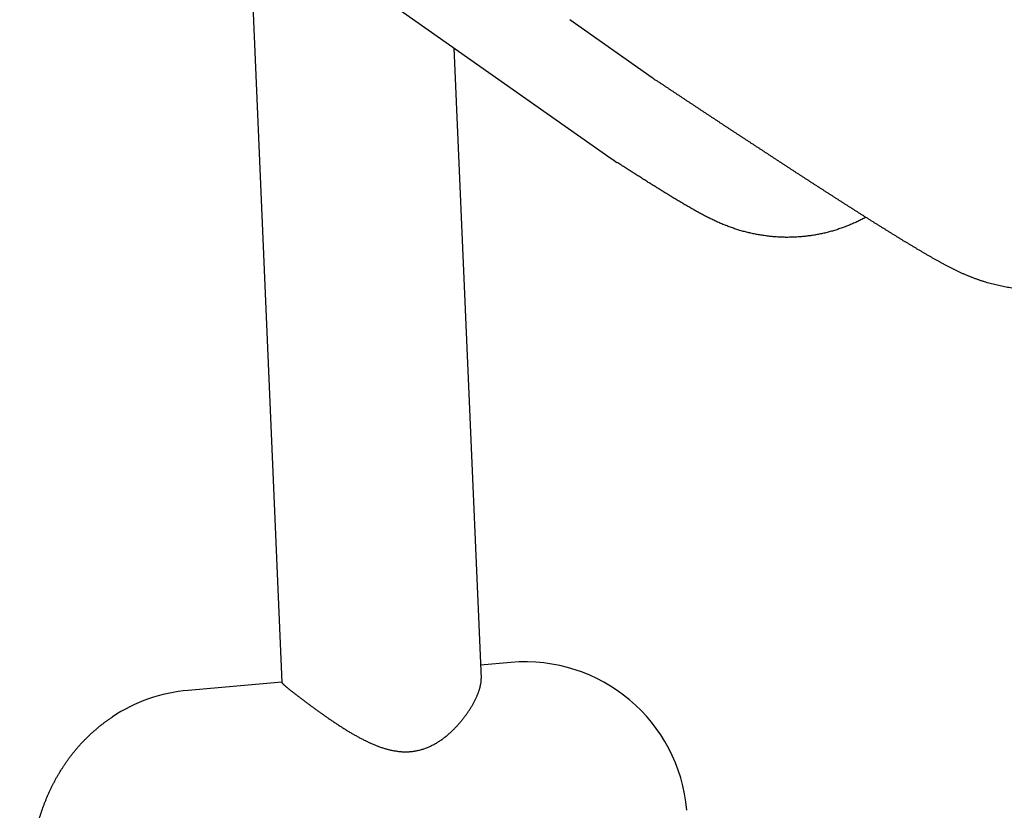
# Model space of a CAD drawing. Extents: x 17270 to 64146, y 4475 to 40036.
# Tile 43 of 53: x 34062 to 34183, y 36588 to 36686. Entities that reach past the tile are written whole.
import ezdxf

# ---------------------------------------------------------------- set-up
doc = ezdxf.new("R2010")
doc.units = 0
doc.layers.get('0').update_dxf_attribs({"linetype": 'CONTINUOUS'})

msp = doc.modelspace()

# ---------------------------------------------------------------- linework, layer by layer
at = {"color": 104, "linetype": 'Continuous'}
for p, q in [((34089.62, 36700.34), (34093.78, 36604.06)), ((34094.17, 36696.79), (34134.31, 36668.54)), ((34129.22, 36685.63), (34139.32, 36678.51)), ((34114.95, 36682.17), (34118.3, 36604.55)), ((34121.96, 36606.53), (34118.22, 36606.21)), ((34093.78, 36604.09), (34082.25, 36603.09))]:
    msp.add_line(p, q, dxfattribs=at)
for centre, radius, start, end in [((34152.78, 36697.59), 23.35, 234.8206, 236.3908), ((34146.09, 36685.28), 20.47, 234.8617, 237.2233), ((34123.69, 36586.61), 20, 4.9554, 94.9554), ((34083.98, 36583.17), 20, 94.9554, 123.6527)]:
    msp.add_arc(centre, radius, start, end, dxfattribs=at)
for points, knots in [([(34202.87, 36660.98), (34202.8, 36660.88), (34202.66, 36660.68), (34202.44, 36660.39), (34202.22, 36660.1), (34201.99, 36659.81), (34201.76, 36659.53), (34201.52, 36659.25), (34201.27, 36658.98), (34201.03, 36658.71), (34200.77, 36658.45), (34200.51, 36658.19), (34200.25, 36657.94), (34199.98, 36657.69), (34199.71, 36657.44), (34199.44, 36657.21), (34199.16, 36656.97), (34198.87, 36656.74), (34198.58, 36656.52), (34198.29, 36656.3), (34197.99, 36656.09), (34197.69, 36655.88), (34197.39, 36655.68), (34197.08, 36655.48), (34196.77, 36655.29), (34196.46, 36655.1), (34196.14, 36654.92), (34195.82, 36654.75), (34195.49, 36654.58), (34195.16, 36654.42), (34194.83, 36654.26), (34194.5, 36654.11), (34194.17, 36653.97), (34193.83, 36653.83), (34193.49, 36653.7), (34193.14, 36653.58), (34192.8, 36653.46), (34192.45, 36653.35), (34192.1, 36653.24), (34191.75, 36653.14), (34191.4, 36653.04), (34191.04, 36652.96), (34190.69, 36652.88), (34190.33, 36652.8), (34189.97, 36652.73), (34189.61, 36652.67), (34189.25, 36652.62), (34188.89, 36652.57), (34188.52, 36652.53), (34188.16, 36652.49), (34187.8, 36652.46), (34187.43, 36652.44), (34187.07, 36652.43), (34186.7, 36652.42), (34186.34, 36652.42), (34185.97, 36652.42), (34185.61, 36652.43), (34185.24, 36652.45), (34184.88, 36652.47), (34184.51, 36652.5), (34184.15, 36652.54), (34183.79, 36652.58), (34183.43, 36652.63), (34183.06, 36652.69), (34182.7, 36652.75), (34182.35, 36652.82), (34181.99, 36652.9), (34181.63, 36652.98), (34181.28, 36653.07), (34180.93, 36653.16), (34180.57, 36653.26), (34180.23, 36653.37), (34179.88, 36653.48), (34179.53, 36653.59), (34179.19, 36653.72), (34178.85, 36653.85), (34178.51, 36653.98), (34178.17, 36654.12), (34177.83, 36654.26), (34177.5, 36654.41), (34177.17, 36654.56), (34176.84, 36654.72), (34176.51, 36654.88), (34176.18, 36655.04), (34175.86, 36655.21), (34175.53, 36655.38), (34175.21, 36655.55), (34174.89, 36655.72), (34174.57, 36655.9), (34174.25, 36656.07), (34173.93, 36656.25), (34173.62, 36656.43), (34173.3, 36656.62), (34172.98, 36656.8), (34172.67, 36656.98), (34172.35, 36657.17), (34172.04, 36657.35), (34171.73, 36657.54), (34171.41, 36657.73), (34171.1, 36657.92), (34170.79, 36658.11), (34170.48, 36658.29), (34170.16, 36658.48), (34169.85, 36658.67), (34169.54, 36658.87), (34169.23, 36659.06), (34168.92, 36659.25), (34168.61, 36659.44), (34168.3, 36659.63), (34167.99, 36659.83), (34167.68, 36660.02), (34167.37, 36660.21), (34167.06, 36660.41), (34166.75, 36660.6), (34166.44, 36660.79), (34166.13, 36660.99), (34165.83, 36661.18), (34165.52, 36661.38), (34165.21, 36661.57), (34164.9, 36661.77), (34164.59, 36661.96), (34164.28, 36662.16), (34163.98, 36662.36), (34163.67, 36662.55), (34163.36, 36662.75), (34163.05, 36662.94), (34162.75, 36663.14), (34162.44, 36663.34), (34162.13, 36663.54), (34161.82, 36663.73), (34161.52, 36663.93), (34161.21, 36664.13), (34160.9, 36664.32), (34160.6, 36664.52), (34160.29, 36664.72), (34159.98, 36664.92), (34159.68, 36665.12), (34159.37, 36665.31), (34159.06, 36665.51), (34158.76, 36665.71), (34158.45, 36665.91), (34158.14, 36666.11), (34157.84, 36666.31), (34157.53, 36666.5), (34157.22, 36666.7), (34156.92, 36666.9), (34156.61, 36667.1), (34156.31, 36667.3), (34156, 36667.5), (34155.7, 36667.7), (34155.39, 36667.9), (34155.08, 36668.1), (34154.78, 36668.3), (34154.47, 36668.5), (34154.17, 36668.7), (34153.86, 36668.9), (34153.56, 36669.1), (34153.25, 36669.3), (34152.95, 36669.5), (34152.64, 36669.7), (34152.33, 36669.9), (34152.03, 36670.1), (34151.72, 36670.3), (34151.42, 36670.5), (34151.11, 36670.7), (34150.81, 36670.9), (34150.5, 36671.1), (34150.2, 36671.3), (34149.89, 36671.5), (34149.59, 36671.7), (34149.28, 36671.9), (34148.98, 36672.1), (34148.67, 36672.3), (34148.37, 36672.5), (34148.06, 36672.7), (34147.76, 36672.9), (34147.46, 36673.11), (34147.15, 36673.31), (34146.85, 36673.51), (34146.54, 36673.71), (34146.24, 36673.91), (34145.93, 36674.11), (34145.63, 36674.31), (34145.32, 36674.51), (34145.02, 36674.72), (34144.71, 36674.92), (34144.41, 36675.12), (34144.11, 36675.32), (34143.8, 36675.52), (34143.5, 36675.72), (34143.19, 36675.92), (34142.89, 36676.13), (34142.58, 36676.33), (34142.28, 36676.53), (34141.98, 36676.73), (34141.67, 36676.93), (34141.37, 36677.14), (34141.06, 36677.34), (34140.76, 36677.54), (34140.46, 36677.74), (34140.15, 36677.94), (34139.95, 36678.08), (34139.85, 36678.15)], [0, 0, 0, 0, 0.365471, 0.730837, 1.09612, 1.461343, 1.826527, 2.191697, 2.556874, 2.922079, 3.287315, 3.652574, 4.01785, 4.383135, 4.748423, 5.113706, 5.478977, 5.844238, 6.20949, 6.57474, 6.93999, 7.305246, 7.670511, 8.035789, 8.40108, 8.766374, 9.131662, 9.496934, 9.862181, 10.227391, 10.592555, 10.957672, 11.322751, 11.687806, 12.052848, 12.417893, 12.782956, 13.148055, 13.513208, 13.878423, 14.243689, 14.608994, 14.974327, 15.339673, 15.705021, 16.070359, 16.435675, 16.800965, 17.166234, 17.531485, 17.896721, 18.261946, 18.627162, 18.992371, 19.357576, 19.722775, 20.087966, 20.453148, 20.818319, 21.183476, 21.548618, 21.913744, 22.278856, 22.64395, 23.009024, 23.374085, 23.739145, 24.104219, 24.469317, 24.834441, 25.199583, 25.564731, 25.929872, 26.294987, 26.660064, 27.025118, 27.390158, 27.755187, 28.12021, 28.485232, 28.850254, 29.215279, 29.58031, 29.945337, 30.310353, 30.675366, 31.040378, 31.405388, 31.770398, 32.135407, 32.500415, 32.865424, 33.230431, 33.595439, 33.960446, 34.325453, 34.69046, 35.055467, 35.420474, 35.78548, 36.150487, 36.515493, 36.8805, 37.245506, 37.610512, 37.975519, 38.340525, 38.705531, 39.070538, 39.435544, 39.80055, 40.165556, 40.530562, 40.895569, 41.260575, 41.625581, 41.990587, 42.355593, 42.720599, 43.085605, 43.450611, 43.815617, 44.180623, 44.545629, 44.910636, 45.275642, 45.640648, 46.005654, 46.37066, 46.735666, 47.100672, 47.465678, 47.830684, 48.19569, 48.560696, 48.925702, 49.290708, 49.655714, 50.02072, 50.385726, 50.750732, 51.115738, 51.480744, 51.84575, 52.210756, 52.575762, 52.940768, 53.305774, 53.67078, 54.035786, 54.400792, 54.765798, 55.130804, 55.49581, 55.860816, 56.225822, 56.590828, 56.955834, 57.32084, 57.685846, 58.050852, 58.415858, 58.780864, 59.14587, 59.510876, 59.875882, 60.240888, 60.605893, 60.970899, 61.335905, 61.700911, 62.065917, 62.430923, 62.795929, 63.160935, 63.525941, 63.890947, 64.255953, 64.620959, 64.985965, 65.350971, 65.715977, 66.080983, 66.445989, 66.810995, 67.176001, 67.541007, 67.906013, 68.271019, 68.636025, 69.001031, 69.366037, 69.731043, 70.096049, 70.461055, 70.826061, 71.191066, 71.556072, 71.921078, 72.286084, 72.65109, 73.016097, 73.016097, 73.016097, 73.016097]), ([(34165.63, 36661.31), (34165.55, 36661.26), (34165.38, 36661.18), (34165.14, 36661.05), (34164.89, 36660.92), (34164.64, 36660.8), (34164.39, 36660.68), (34164.13, 36660.57), (34163.88, 36660.46), (34163.62, 36660.35), (34163.36, 36660.25), (34163.11, 36660.15), (34162.84, 36660.05), (34162.58, 36659.96), (34162.32, 36659.87), (34162.06, 36659.78), (34161.79, 36659.7), (34161.52, 36659.62), (34161.26, 36659.55), (34160.99, 36659.48), (34160.72, 36659.41), (34160.45, 36659.34), (34160.18, 36659.29), (34159.9, 36659.23), (34159.63, 36659.18), (34159.36, 36659.13), (34159.08, 36659.08), (34158.81, 36659.04), (34158.53, 36659.01), (34158.26, 36658.97), (34157.98, 36658.94), (34157.7, 36658.92), (34157.43, 36658.9), (34157.15, 36658.88), (34156.87, 36658.86), (34156.59, 36658.85), (34156.32, 36658.85), (34156.04, 36658.84), (34155.76, 36658.84), (34155.48, 36658.85), (34155.2, 36658.86), (34154.93, 36658.87), (34154.65, 36658.89), (34154.37, 36658.91), (34154.1, 36658.93), (34153.82, 36658.96), (34153.54, 36658.99), (34153.27, 36659.03), (34152.99, 36659.07), (34152.72, 36659.11), (34152.44, 36659.16), (34152.17, 36659.21), (34151.9, 36659.26), (34151.63, 36659.32), (34151.36, 36659.38), (34151.09, 36659.44), (34150.82, 36659.51), (34150.55, 36659.58), (34150.28, 36659.66), (34150.01, 36659.74), (34149.75, 36659.82), (34149.49, 36659.91), (34149.22, 36660), (34148.96, 36660.09), (34148.7, 36660.19), (34148.44, 36660.29), (34148.18, 36660.39), (34147.92, 36660.49), (34147.67, 36660.6), (34147.41, 36660.71), (34147.16, 36660.83), (34146.91, 36660.94), (34146.66, 36661.06), (34146.41, 36661.19), (34146.16, 36661.31), (34145.91, 36661.44), (34145.67, 36661.57), (34145.42, 36661.7), (34145.18, 36661.83), (34144.93, 36661.96), (34144.69, 36662.1), (34144.45, 36662.23), (34144.21, 36662.37), (34143.97, 36662.51), (34143.73, 36662.65), (34143.49, 36662.79), (34143.25, 36662.93), (34143.01, 36663.07), (34142.77, 36663.21), (34142.53, 36663.35), (34142.29, 36663.49), (34142.05, 36663.64), (34141.82, 36663.78), (34141.58, 36663.93), (34141.34, 36664.07), (34141.11, 36664.22), (34140.87, 36664.36), (34140.63, 36664.51), (34140.4, 36664.65), (34140.16, 36664.8), (34139.93, 36664.95), (34139.69, 36665.09), (34139.46, 36665.24), (34139.22, 36665.39), (34138.98, 36665.54), (34138.75, 36665.68), (34138.51, 36665.83), (34138.28, 36665.98), (34138.05, 36666.13), (34137.81, 36666.28), (34137.58, 36666.43), (34137.34, 36666.58), (34137.11, 36666.73), (34136.87, 36666.87), (34136.64, 36667.02), (34136.41, 36667.17), (34136.17, 36667.32), (34135.94, 36667.47), (34135.7, 36667.62), (34135.47, 36667.77), (34135.24, 36667.92), (34135.08, 36668.02), (34135, 36668.07)], [0, 0, 0, 0, 0.278069, 0.55607, 0.834018, 1.111922, 1.389796, 1.667649, 1.945492, 2.223334, 2.501184, 2.77905, 3.056936, 3.334839, 3.612756, 3.89068, 4.16861, 4.446542, 4.724474, 5.002402, 5.280326, 5.558245, 5.836157, 6.114066, 6.391972, 6.669877, 6.947782, 7.225686, 7.503591, 7.781495, 8.059399, 8.337302, 8.615203, 8.8931, 9.170992, 9.448879, 9.726758, 10.004629, 10.282492, 10.560347, 10.838193, 11.116032, 11.393865, 11.671698, 11.949531, 12.227367, 12.505205, 12.783046, 13.060888, 13.338729, 13.616565, 13.894391, 14.172204, 14.450001, 14.727781, 15.005547, 15.283301, 15.561051, 15.838811, 16.116588, 16.394384, 16.672197, 16.950022, 17.227847, 17.50566, 17.783452, 18.061221, 18.338966, 18.616689, 18.894394, 19.172093, 19.449797, 19.727513, 20.005233, 20.282944, 20.560644, 20.838337, 21.116029, 21.393723, 21.67142, 21.949116, 22.22681, 22.504503, 22.782195, 23.059888, 23.337581, 23.615274, 23.892966, 24.170658, 24.44835, 24.726042, 25.003734, 25.281427, 25.559118, 25.83681, 26.114502, 26.392194, 26.669886, 26.947578, 27.22527, 27.502961, 27.780653, 28.058345, 28.336037, 28.613728, 28.89142, 29.169112, 29.446803, 29.724495, 30.002187, 30.279879, 30.55757, 30.835262, 31.112954, 31.390645, 31.668337, 31.946029, 32.22372, 32.501412, 32.779103, 33.056795, 33.334488, 33.334488, 33.334488, 33.334488]), ([(34093.78, 36604.06), (34093.78, 36604.06), (34093.78, 36604.04), (34093.79, 36604.02), (34093.81, 36604), (34093.83, 36603.97), (34093.86, 36603.94), (34093.89, 36603.9), (34093.93, 36603.86), (34093.98, 36603.82), (34094.03, 36603.77), (34094.09, 36603.72), (34094.16, 36603.66), (34094.22, 36603.6), (34094.3, 36603.54), (34094.38, 36603.47), (34094.47, 36603.4), (34094.56, 36603.33), (34094.65, 36603.25), (34094.75, 36603.17), (34094.85, 36603.09), (34094.96, 36603.01), (34095.08, 36602.92), (34095.19, 36602.83), (34095.31, 36602.73), (34095.44, 36602.64), (34095.56, 36602.54), (34095.7, 36602.44), (34095.83, 36602.33), (34095.97, 36602.23), (34096.11, 36602.12), (34096.25, 36602.02), (34096.39, 36601.91), (34096.54, 36601.8), (34096.69, 36601.68), (34096.84, 36601.57), (34097, 36601.46), (34097.15, 36601.34), (34097.31, 36601.22), (34097.47, 36601.11), (34097.63, 36600.99), (34097.74, 36600.91), (34097.79, 36600.87)], [0, 0, 0, 0, 0.017418, 0.040419, 0.069774, 0.105855, 0.148847, 0.198837, 0.255852, 0.319874, 0.390852, 0.468711, 0.553349, 0.644647, 0.742467, 0.846653, 0.957036, 1.073433, 1.195648, 1.323474, 1.456694, 1.595082, 1.738405, 1.886454, 2.039039, 2.195965, 2.357035, 2.522049, 2.690806, 2.863107, 3.038753, 3.217549, 3.399307, 3.583842, 3.77098, 3.960554, 4.152408, 4.346398, 4.542393, 4.740278, 4.939953, 5.141336, 5.141336, 5.141336, 5.141336]), ([(34097.79, 36600.87), (34097.85, 36600.83), (34097.95, 36600.75), (34098.11, 36600.64), (34098.27, 36600.52), (34098.44, 36600.4), (34098.6, 36600.29), (34098.77, 36600.17), (34098.93, 36600.05), (34099.1, 36599.93), (34099.27, 36599.82), (34099.44, 36599.7), (34099.61, 36599.58), (34099.78, 36599.46), (34099.96, 36599.35), (34100.13, 36599.23), (34100.31, 36599.11), (34100.48, 36598.99), (34100.66, 36598.88), (34100.84, 36598.76), (34101.02, 36598.65), (34101.2, 36598.53), (34101.38, 36598.42), (34101.56, 36598.3), (34101.74, 36598.19), (34101.93, 36598.08), (34102.11, 36597.97), (34102.3, 36597.86), (34102.48, 36597.75), (34102.67, 36597.64), (34102.86, 36597.54), (34103.05, 36597.43), (34103.24, 36597.33), (34103.43, 36597.22), (34103.62, 36597.12), (34103.81, 36597.02), (34104.01, 36596.93), (34104.2, 36596.83), (34104.4, 36596.74), (34104.59, 36596.65), (34104.79, 36596.56), (34104.99, 36596.47), (34105.19, 36596.39), (34105.39, 36596.31), (34105.6, 36596.23), (34105.8, 36596.16), (34106, 36596.08), (34106.21, 36596.02), (34106.42, 36595.95), (34106.63, 36595.89), (34106.84, 36595.83), (34107.05, 36595.78), (34107.26, 36595.73), (34107.47, 36595.69), (34107.69, 36595.65), (34107.9, 36595.62), (34108.12, 36595.59), (34108.33, 36595.57), (34108.55, 36595.55), (34108.77, 36595.54), (34108.99, 36595.54), (34109.2, 36595.54), (34109.42, 36595.55), (34109.64, 36595.57), (34109.86, 36595.59), (34110.08, 36595.62), (34110.29, 36595.66), (34110.51, 36595.7), (34110.72, 36595.75), (34110.94, 36595.81), (34111.15, 36595.87), (34111.36, 36595.95), (34111.57, 36596.02), (34111.78, 36596.11), (34111.98, 36596.2), (34112.18, 36596.29), (34112.38, 36596.39), (34112.58, 36596.5), (34112.78, 36596.61), (34112.97, 36596.73), (34113.16, 36596.85), (34113.34, 36596.98), (34113.53, 36597.11), (34113.71, 36597.24), (34113.88, 36597.38), (34114.06, 36597.52), (34114.23, 36597.66), (34114.39, 36597.81), (34114.56, 36597.96), (34114.72, 36598.11), (34114.88, 36598.26), (34115.03, 36598.41), (34115.19, 36598.57), (34115.33, 36598.73), (34115.48, 36598.89), (34115.62, 36599.05), (34115.76, 36599.21), (34115.9, 36599.38), (34116.03, 36599.54), (34116.16, 36599.71), (34116.28, 36599.87), (34116.41, 36600.04), (34116.53, 36600.21), (34116.64, 36600.37), (34116.75, 36600.54), (34116.86, 36600.71), (34116.97, 36600.87), (34117.07, 36601.04), (34117.17, 36601.2), (34117.26, 36601.37), (34117.36, 36601.53), (34117.44, 36601.69), (34117.53, 36601.86), (34117.61, 36602.02), (34117.68, 36602.18), (34117.75, 36602.33), (34117.82, 36602.49), (34117.89, 36602.64), (34117.94, 36602.8), (34118, 36602.95), (34118.05, 36603.1), (34118.1, 36603.24), (34118.14, 36603.39), (34118.17, 36603.53), (34118.21, 36603.66), (34118.23, 36603.8), (34118.26, 36603.93), (34118.28, 36604.06), (34118.29, 36604.19), (34118.3, 36604.31), (34118.3, 36604.43), (34118.3, 36604.51), (34118.3, 36604.55)], [0, 0, 0, 0, 0.196568, 0.394594, 0.594002, 0.794718, 0.99667, 1.199786, 1.404001, 1.609248, 1.815464, 2.022589, 2.230563, 2.439332, 2.64884, 2.859036, 3.069872, 3.281301, 3.493279, 3.705764, 3.918718, 4.132104, 4.34589, 4.560043, 4.774537, 4.989347, 5.20445, 5.41983, 5.635468, 5.851346, 6.067444, 6.28374, 6.500212, 6.716836, 6.933589, 7.150447, 7.367389, 7.584391, 7.801435, 8.018503, 8.23558, 8.452654, 8.66972, 8.886775, 9.103836, 9.320927, 9.538057, 9.755225, 9.972423, 10.189637, 10.406855, 10.62407, 10.841278, 11.058491, 11.275732, 11.493041, 11.710448, 11.927964, 12.145609, 12.363413, 12.581412, 12.799649, 13.018172, 13.23703, 13.456269, 13.675931, 13.896047, 14.116635, 14.337693, 14.559208, 14.781163, 15.003544, 15.226327, 15.449486, 15.672984, 15.89678, 16.120823, 16.345056, 16.569414, 16.793831, 17.018236, 17.242573, 17.466786, 17.690807, 17.91456, 18.13796, 18.360918, 18.583341, 18.805136, 19.026211, 19.246479, 19.465857, 19.68427, 19.901655, 20.117953, 20.3331, 20.547023, 20.759644, 20.970883, 21.180656, 21.388875, 21.59545, 21.800287, 22.003293, 22.204371, 22.403422, 22.600347, 22.795047, 22.987421, 23.177367, 23.364785, 23.549575, 23.731637, 23.910871, 24.087181, 24.26047, 24.430647, 24.597619, 24.761299, 24.9216, 25.078438, 25.23173, 25.381401, 25.527384, 25.669621, 25.808067, 25.942689, 26.073475, 26.200431, 26.323583, 26.442988, 26.558727, 26.558727, 26.558727, 26.558727]), ([(34061.51, 36561.37), (34061.51, 36561.44), (34061.51, 36561.57), (34061.51, 36561.76), (34061.51, 36561.95), (34061.51, 36562.15), (34061.51, 36562.34), (34061.51, 36562.54), (34061.52, 36562.73), (34061.52, 36562.93), (34061.52, 36563.12), (34061.52, 36563.32), (34061.52, 36563.51), (34061.53, 36563.71), (34061.53, 36563.9), (34061.53, 36564.1), (34061.53, 36564.29), (34061.54, 36564.49), (34061.54, 36564.68), (34061.54, 36564.87), (34061.55, 36565.07), (34061.55, 36565.26), (34061.55, 36565.46), (34061.56, 36565.65), (34061.56, 36565.85), (34061.56, 36566.04), (34061.57, 36566.24), (34061.57, 36566.43), (34061.58, 36566.63), (34061.58, 36566.82), (34061.59, 36567.02), (34061.59, 36567.21), (34061.6, 36567.41), (34061.6, 36567.6), (34061.61, 36567.79), (34061.61, 36567.99), (34061.62, 36568.18), (34061.62, 36568.38), (34061.63, 36568.57), (34061.64, 36568.77), (34061.64, 36568.96), (34061.65, 36569.16), (34061.66, 36569.35), (34061.66, 36569.55), (34061.67, 36569.74), (34061.68, 36569.94), (34061.68, 36570.13), (34061.69, 36570.32), (34061.7, 36570.52), (34061.71, 36570.71), (34061.72, 36570.91), (34061.73, 36571.1), (34061.73, 36571.3), (34061.74, 36571.49), (34061.75, 36571.69), (34061.76, 36571.88), (34061.77, 36572.07), (34061.78, 36572.27), (34061.79, 36572.46), (34061.8, 36572.66), (34061.81, 36572.85), (34061.82, 36573.05), (34061.84, 36573.24), (34061.85, 36573.44), (34061.86, 36573.63), (34061.87, 36573.82), (34061.88, 36574.02), (34061.9, 36574.21), (34061.91, 36574.41), (34061.92, 36574.6), (34061.93, 36574.8), (34061.95, 36574.99), (34061.96, 36575.18), (34061.98, 36575.38), (34061.99, 36575.57), (34062.01, 36575.77), (34062.02, 36575.96), (34062.04, 36576.15), (34062.05, 36576.35), (34062.07, 36576.54), (34062.09, 36576.74), (34062.1, 36576.93), (34062.12, 36577.12), (34062.14, 36577.32), (34062.16, 36577.51), (34062.18, 36577.71), (34062.2, 36577.9), (34062.22, 36578.09), (34062.24, 36578.29), (34062.26, 36578.48), (34062.28, 36578.67), (34062.3, 36578.87), (34062.32, 36579.06), (34062.34, 36579.25), (34062.36, 36579.45), (34062.39, 36579.64), (34062.41, 36579.83), (34062.44, 36580.03), (34062.46, 36580.22), (34062.49, 36580.41), (34062.51, 36580.61), (34062.54, 36580.8), (34062.57, 36580.99), (34062.59, 36581.18), (34062.62, 36581.38), (34062.65, 36581.57), (34062.68, 36581.76), (34062.71, 36581.95), (34062.74, 36582.15), (34062.77, 36582.34), (34062.81, 36582.53), (34062.84, 36582.72), (34062.87, 36582.91), (34062.91, 36583.11), (34062.94, 36583.3), (34062.98, 36583.49), (34063.02, 36583.68), (34063.05, 36583.87), (34063.09, 36584.06), (34063.13, 36584.25), (34063.17, 36584.44), (34063.22, 36584.63), (34063.26, 36584.82), (34063.3, 36585.01), (34063.35, 36585.2), (34063.39, 36585.39), (34063.44, 36585.58), (34063.48, 36585.77), (34063.53, 36585.96), (34063.58, 36586.15), (34063.63, 36586.33), (34063.68, 36586.52), (34063.74, 36586.71), (34063.79, 36586.9), (34063.85, 36587.08), (34063.9, 36587.27), (34063.96, 36587.46), (34064.02, 36587.64), (34064.08, 36587.83), (34064.14, 36588.01), (34064.2, 36588.2), (34064.27, 36588.38), (34064.33, 36588.56), (34064.4, 36588.75), (34064.47, 36588.93), (34064.53, 36589.11), (34064.6, 36589.29), (34064.68, 36589.47), (34064.75, 36589.65), (34064.82, 36589.84), (34064.9, 36590.01), (34064.98, 36590.19), (34065.05, 36590.37), (34065.13, 36590.55), (34065.21, 36590.73), (34065.3, 36590.9), (34065.38, 36591.08), (34065.47, 36591.25), (34065.55, 36591.43), (34065.64, 36591.6), (34065.73, 36591.77), (34065.82, 36591.95), (34065.91, 36592.12), (34066.01, 36592.29), (34066.1, 36592.46), (34066.2, 36592.63), (34066.3, 36592.8), (34066.4, 36592.96), (34066.5, 36593.13), (34066.6, 36593.3), (34066.7, 36593.46), (34066.81, 36593.62), (34066.92, 36593.79), (34067.02, 36593.95), (34067.13, 36594.11), (34067.24, 36594.27), (34067.36, 36594.43), (34067.47, 36594.59), (34067.59, 36594.74), (34067.7, 36594.9), (34067.82, 36595.06), (34067.94, 36595.21), (34068.06, 36595.36), (34068.18, 36595.51), (34068.31, 36595.66), (34068.43, 36595.81), (34068.56, 36595.96), (34068.68, 36596.11), (34068.81, 36596.26), (34068.94, 36596.4), (34069.07, 36596.55), (34069.21, 36596.69), (34069.34, 36596.83), (34069.47, 36596.97), (34069.61, 36597.11), (34069.75, 36597.25), (34069.89, 36597.38), (34070.03, 36597.52), (34070.17, 36597.65), (34070.31, 36597.78), (34070.46, 36597.92), (34070.6, 36598.05), (34070.75, 36598.17), (34070.9, 36598.3), (34071.04, 36598.43), (34071.19, 36598.55), (34071.34, 36598.67), (34071.5, 36598.8), (34071.65, 36598.92), (34071.8, 36599.03), (34071.96, 36599.15), (34072.12, 36599.27), (34072.27, 36599.38), (34072.43, 36599.5), (34072.59, 36599.61), (34072.75, 36599.72), (34072.86, 36599.79), (34072.91, 36599.83)], [0, 0, 0, 0, 0.194696, 0.389391, 0.584087, 0.778782, 0.973477, 1.168172, 1.362867, 1.557562, 1.752258, 1.946953, 2.141648, 2.336343, 2.531039, 2.725734, 2.920429, 3.115124, 3.309819, 3.504515, 3.69921, 3.893905, 4.0886, 4.283295, 4.477991, 4.672686, 4.867381, 5.062076, 5.256772, 5.451467, 5.646162, 5.840857, 6.035553, 6.230248, 6.424943, 6.619638, 6.814334, 7.009029, 7.203724, 7.398419, 7.593115, 7.78781, 7.982505, 8.1772, 8.371896, 8.566591, 8.761286, 8.955982, 9.150677, 9.345372, 9.540067, 9.734763, 9.929458, 10.124153, 10.318849, 10.513544, 10.708239, 10.902935, 11.09763, 11.292325, 11.487021, 11.681716, 11.876412, 12.071107, 12.265802, 12.460498, 12.655193, 12.849889, 13.044584, 13.239279, 13.433975, 13.62867, 13.823366, 14.018061, 14.212757, 14.407452, 14.602148, 14.796843, 14.991539, 15.186234, 15.38093, 15.575626, 15.770321, 15.965017, 16.159712, 16.354408, 16.549104, 16.743799, 16.938495, 17.133191, 17.327887, 17.522583, 17.717278, 17.911974, 18.10667, 18.301366, 18.496062, 18.690758, 18.885454, 19.08015, 19.274846, 19.469542, 19.664239, 19.858935, 20.053631, 20.248328, 20.443024, 20.637721, 20.832417, 21.027114, 21.221811, 21.416508, 21.611205, 21.805902, 22.000599, 22.195297, 22.389994, 22.584692, 22.77939, 22.974088, 23.168786, 23.363484, 23.558182, 23.752881, 23.94758, 24.142279, 24.336978, 24.531678, 24.726378, 24.921078, 25.115778, 25.310478, 25.50518, 25.699881, 25.894582, 26.089284, 26.283986, 26.478689, 26.673391, 26.868095, 27.0628, 27.257506, 27.452214, 27.646924, 27.841635, 28.036347, 28.231062, 28.425778, 28.620495, 28.815212, 29.009929, 29.204645, 29.399361, 29.594079, 29.788797, 29.983515, 30.178234, 30.372954, 30.567673, 30.762393, 30.957115, 31.151838, 31.346561, 31.541285, 31.73601, 31.930735, 32.12546, 32.320187, 32.514915, 32.709643, 32.904373, 33.099103, 33.293833, 33.488563, 33.683294, 33.878027, 34.07276, 34.267494, 34.462229, 34.656964, 34.851699, 35.046435, 35.241171, 35.435908, 35.630647, 35.825385, 36.020124, 36.214863, 36.409602, 36.604341, 36.799081, 36.99382, 37.18856, 37.3833, 37.578041, 37.772783, 37.967525, 38.162268, 38.357013, 38.55176, 38.746508, 38.941258, 39.136007, 39.330755, 39.525502, 39.720246, 39.914986, 40.109722, 40.304453, 40.499181, 40.693909, 40.888639, 41.083375, 41.27812, 41.472877, 41.667649, 41.862438, 41.862438, 41.862438, 41.862438])]:
    msp.add_open_spline(points, degree=3, knots=knots, dxfattribs=at)

doc.saveas('drawing.dxf')
